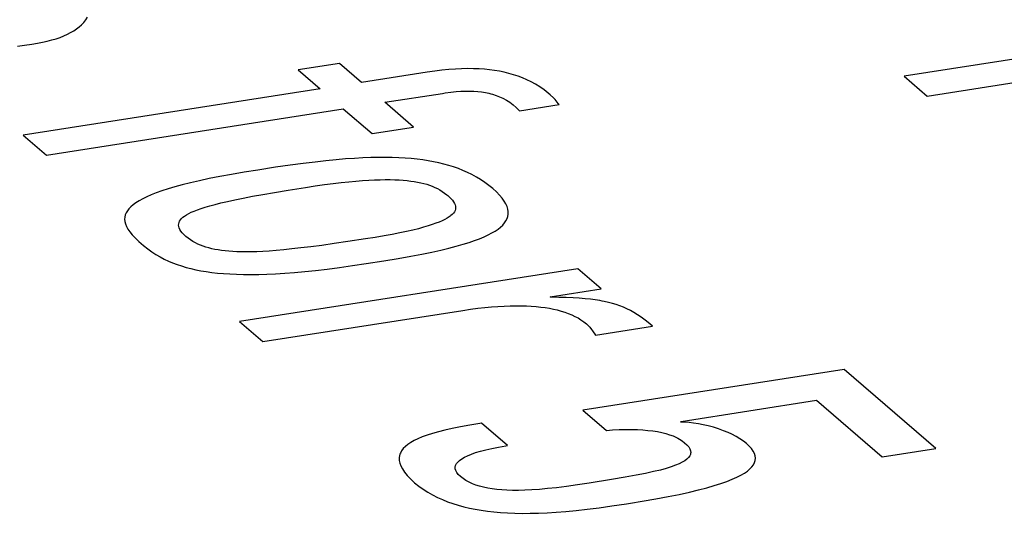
# Model space of a CAD drawing. Header units: millimetres. Extents: x -2579 to 1363, y -329 to 2298.
# Tile 252 of 256: x 1139.85 to 1142.95, y 1195 to 1196.56. Entities that reach past the tile are written whole.
import ezdxf

# ---------------------------------------------------------------- set-up
doc = ezdxf.new("R2010")
doc.units = ezdxf.units.MM
doc.header["$LTSCALE"] = 30.734
doc.layers.get('0').update_dxf_attribs({"linetype": 'CONTINUOUS'})

msp = doc.modelspace()

# ---------------------------------------------------------------- linework, layer by layer
at = {"color": 250, "true_color": 0x1c1c1c}
for p, q in [((1140.0359, 1196.5382), (1140.0435, 1196.5451)), ((1140.0435, 1196.5451), (1140.0505, 1196.5525)), ((1140.0505, 1196.5525), (1140.0568, 1196.5604)), ((1140.0568, 1196.5604), (1140.0624, 1196.569)), ((1139.9875, 1196.5099), (1139.9986, 1196.5148)), ((1139.9986, 1196.5148), (1140.0089, 1196.5201)), ((1140.0089, 1196.5201), (1140.0186, 1196.5257)), ((1140.0186, 1196.5257), (1140.0276, 1196.5318)), ((1140.0276, 1196.5318), (1140.0359, 1196.5382)), ((1143.5732, 1196.5287), (1142.6371, 1196.3828)), ((1139.8413, 1196.4774), (1139.8636, 1196.4802)), ((1139.8636, 1196.4802), (1139.8866, 1196.4836)), ((1139.8866, 1196.4836), (1139.9039, 1196.4865)), ((1139.9039, 1196.4865), (1139.9201, 1196.4897)), ((1139.9201, 1196.4897), (1139.9353, 1196.4932)), ((1139.9353, 1196.4932), (1139.9496, 1196.4969)), ((1139.9496, 1196.4969), (1139.9631, 1196.5009)), ((1139.9631, 1196.5009), (1139.9757, 1196.5053)), ((1139.9757, 1196.5053), (1139.9875, 1196.5099)), ((1142.7102, 1196.3198), (1143.6463, 1196.4657)), ((1140.8569, 1196.4232), (1140.7259, 1196.4028)), ((1140.9264, 1196.3632), (1140.8569, 1196.4232)), ((1140.7259, 1196.4028), (1140.7954, 1196.3428)), ((1141.1335, 1196.3955), (1140.9264, 1196.3632)), ((1141.1572, 1196.3989), (1141.1335, 1196.3955)), ((1141.1798, 1196.4017), (1141.1572, 1196.3989)), ((1141.2014, 1196.4037), (1141.1798, 1196.4017)), ((1141.222, 1196.4052), (1141.2014, 1196.4037)), ((1141.2418, 1196.4061), (1141.222, 1196.4052)), ((1141.2608, 1196.4065), (1141.2418, 1196.4061)), ((1141.279, 1196.4063), (1141.2608, 1196.4065)), ((1141.2966, 1196.4057), (1141.279, 1196.4063)), ((1141.3135, 1196.4045), (1141.2966, 1196.4057)), ((1141.3299, 1196.4029), (1141.3135, 1196.4045)), ((1141.3458, 1196.4008), (1141.3299, 1196.4029)), ((1141.3612, 1196.3982), (1141.3458, 1196.4008)), ((1141.3763, 1196.3951), (1141.3612, 1196.3982)), ((1141.3911, 1196.3915), (1141.3763, 1196.3951)), ((1141.4056, 1196.3873), (1141.3911, 1196.3915)), ((1141.4199, 1196.3826), (1141.4056, 1196.3873)), ((1141.4339, 1196.3772), (1141.4199, 1196.3826)), ((1141.4477, 1196.3712), (1141.4339, 1196.3772)), ((1141.4614, 1196.3645), (1141.4477, 1196.3712)), ((1141.4749, 1196.357), (1141.4614, 1196.3645)), ((1141.4883, 1196.3486), (1141.4749, 1196.357)), ((1142.6371, 1196.3828), (1142.7102, 1196.3198)), ((1140.7954, 1196.3428), (1139.8594, 1196.1969)), ((1140.9995, 1196.3001), (1141.1812, 1196.3284)), ((1141.1812, 1196.3284), (1141.1893, 1196.3297)), ((1141.1893, 1196.3297), (1141.2074, 1196.3321)), ((1141.2074, 1196.3321), (1141.224, 1196.3338)), ((1141.224, 1196.3338), (1141.2394, 1196.3349)), ((1141.2394, 1196.3349), (1141.2538, 1196.3355)), ((1141.2538, 1196.3355), (1141.2674, 1196.3356)), ((1141.2674, 1196.3356), (1141.2803, 1196.3352)), ((1141.2803, 1196.3352), (1141.2927, 1196.3343)), ((1141.2927, 1196.3343), (1141.3048, 1196.3329)), ((1141.3048, 1196.3329), (1141.3165, 1196.331)), ((1141.3165, 1196.331), (1141.3279, 1196.3286)), ((1141.3279, 1196.3286), (1141.3336, 1196.3272)), ((1141.3336, 1196.3272), (1141.3392, 1196.3256)), ((1141.3392, 1196.3256), (1141.3503, 1196.322)), ((1141.5016, 1196.3393), (1141.4883, 1196.3486)), ((1141.5148, 1196.3289), (1141.5016, 1196.3393)), ((1141.5205, 1196.3241), (1141.5148, 1196.3289)), ((1141.5318, 1196.3138), (1141.5205, 1196.3241)), ((1141.0904, 1196.2217), (1140.9995, 1196.3001)), ((1141.3503, 1196.322), (1141.3612, 1196.3177)), ((1141.3612, 1196.3177), (1141.372, 1196.3128)), ((1141.372, 1196.3128), (1141.3827, 1196.3069)), ((1141.3827, 1196.3069), (1141.3933, 1196.3002)), ((1141.3933, 1196.3002), (1141.4038, 1196.2925)), ((1141.4242, 1196.2737), (1141.5489, 1196.2931)), ((1141.5363, 1196.3092), (1141.5318, 1196.3138)), ((1141.5401, 1196.305), (1141.5363, 1196.3092)), ((1141.5466, 1196.2964), (1141.5401, 1196.305)), ((1141.5489, 1196.2931), (1141.5466, 1196.2964)), ((1139.9325, 1196.1338), (1140.8685, 1196.2797)), ((1140.8685, 1196.2797), (1140.9593, 1196.2013)), ((1141.4038, 1196.2925), (1141.4141, 1196.2837)), ((1141.4141, 1196.2837), (1141.4242, 1196.2737)), ((1140.9593, 1196.2013), (1141.0904, 1196.2217)), ((1139.8594, 1196.1969), (1139.9325, 1196.1338)), ((1140.7422, 1196.1071), (1140.7011, 1196.1015)), ((1140.7797, 1196.1117), (1140.7422, 1196.1071)), ((1140.814, 1196.1156), (1140.7797, 1196.1117)), ((1140.8459, 1196.1187), (1140.814, 1196.1156)), ((1140.8757, 1196.1212), (1140.8459, 1196.1187)), ((1140.9037, 1196.1232), (1140.8757, 1196.1212)), ((1140.9301, 1196.1247), (1140.9037, 1196.1232)), ((1140.9551, 1196.1256), (1140.9301, 1196.1247)), ((1140.9788, 1196.1261), (1140.9551, 1196.1256)), ((1141.0014, 1196.1262), (1140.9788, 1196.1261)), ((1141.0229, 1196.1259), (1141.0014, 1196.1262)), ((1141.0436, 1196.1251), (1141.0229, 1196.1259)), ((1141.0635, 1196.124), (1141.0436, 1196.1251)), ((1141.0826, 1196.1224), (1141.0635, 1196.124)), ((1141.1011, 1196.1205), (1141.0826, 1196.1224)), ((1141.1189, 1196.1182), (1141.1011, 1196.1205)), ((1141.1363, 1196.1156), (1141.1189, 1196.1182)), ((1141.1531, 1196.1125), (1141.1363, 1196.1156)), ((1141.1695, 1196.109), (1141.1531, 1196.1125)), ((1141.1855, 1196.1051), (1141.1695, 1196.109)), ((1140.5556, 1196.0794), (1140.5159, 1196.0725)), ((1140.5987, 1196.0863), (1140.5556, 1196.0794)), ((1140.6548, 1196.0949), (1140.5987, 1196.0863)), ((1140.7011, 1196.1015), (1140.6548, 1196.0949)), ((1141.2012, 1196.1008), (1141.1855, 1196.1051)), ((1141.2165, 1196.096), (1141.2012, 1196.1008)), ((1141.2314, 1196.0907), (1141.2165, 1196.096)), ((1141.246, 1196.0849), (1141.2314, 1196.0907)), ((1141.2604, 1196.0786), (1141.246, 1196.0849)), ((1141.2744, 1196.0718), (1141.2604, 1196.0786)), ((1140.3868, 1196.046), (1140.3609, 1196.0395)), ((1140.415, 1196.0525), (1140.3868, 1196.046)), ((1140.4458, 1196.0591), (1140.415, 1196.0525)), ((1140.4794, 1196.0658), (1140.4458, 1196.0591)), ((1140.5159, 1196.0725), (1140.4794, 1196.0658)), ((1140.8367, 1196.044), (1140.8622, 1196.047)), ((1140.8622, 1196.047), (1140.886, 1196.0495)), ((1140.886, 1196.0495), (1140.9084, 1196.0516)), ((1140.9084, 1196.0516), (1140.9293, 1196.0532)), ((1140.9293, 1196.0532), (1140.949, 1196.0545)), ((1140.949, 1196.0545), (1140.9674, 1196.0554)), ((1140.9674, 1196.0554), (1140.9847, 1196.0559)), ((1140.9847, 1196.0559), (1141.001, 1196.0561)), ((1141.001, 1196.0561), (1141.0163, 1196.0561)), ((1141.0163, 1196.0561), (1141.0308, 1196.0557)), ((1141.0308, 1196.0557), (1141.0445, 1196.0551)), ((1141.0445, 1196.0551), (1141.0574, 1196.0542)), ((1141.0574, 1196.0542), (1141.0696, 1196.0531)), ((1141.0696, 1196.0531), (1141.0755, 1196.0524)), ((1141.0755, 1196.0524), (1141.0813, 1196.0517)), ((1141.0813, 1196.0517), (1141.0923, 1196.0501)), ((1141.0923, 1196.0501), (1141.1028, 1196.0482)), ((1141.1028, 1196.0482), (1141.1129, 1196.0461)), ((1141.1129, 1196.0461), (1141.1225, 1196.0438)), ((1141.2881, 1196.0643), (1141.2744, 1196.0718)), ((1141.3016, 1196.0562), (1141.2881, 1196.0643)), ((1141.3147, 1196.0474), (1141.3016, 1196.0562)), ((1141.3276, 1196.0378), (1141.3147, 1196.0474)), ((1140.2789, 1196.0142), (1140.263, 1196.008)), ((1140.2965, 1196.0205), (1140.2789, 1196.0142)), ((1140.3159, 1196.0268), (1140.2965, 1196.0205)), ((1140.3374, 1196.0331), (1140.3159, 1196.0268)), ((1140.3609, 1196.0395), (1140.3374, 1196.0331)), ((1140.6148, 1196.0095), (1140.652, 1196.0159)), ((1140.652, 1196.0159), (1140.6943, 1196.023)), ((1140.6943, 1196.023), (1140.7492, 1196.0317)), ((1140.7492, 1196.0317), (1140.7803, 1196.0364)), ((1140.7803, 1196.0364), (1140.8094, 1196.0405)), ((1140.8094, 1196.0405), (1140.8367, 1196.044)), ((1141.1225, 1196.0438), (1141.1317, 1196.0412)), ((1141.1317, 1196.0412), (1141.1405, 1196.0383)), ((1141.1405, 1196.0383), (1141.1491, 1196.0351)), ((1141.1491, 1196.0351), (1141.1573, 1196.0316)), ((1141.1573, 1196.0316), (1141.1654, 1196.0278)), ((1141.1654, 1196.0278), (1141.1731, 1196.0236)), ((1141.1731, 1196.0236), (1141.1807, 1196.0189)), ((1141.1807, 1196.0189), (1141.1881, 1196.0138)), ((1141.1881, 1196.0138), (1141.1954, 1196.0082)), ((1141.3402, 1196.0276), (1141.3276, 1196.0378)), ((1141.3516, 1196.0171), (1141.3402, 1196.0276)), ((1141.3614, 1196.0071), (1141.3516, 1196.0171)), ((1140.2148, 1195.9832), (1140.2062, 1195.9769)), ((1140.2247, 1195.9894), (1140.2148, 1195.9832)), ((1140.236, 1195.9956), (1140.2247, 1195.9894)), ((1140.2487, 1196.0018), (1140.236, 1195.9956)), ((1140.263, 1196.008), (1140.2487, 1196.0018)), ((1140.4645, 1195.9779), (1140.4829, 1195.9826)), ((1140.4829, 1195.9826), (1140.5036, 1195.9874)), ((1140.5036, 1195.9874), (1140.5268, 1195.9925)), ((1140.5268, 1195.9925), (1140.5527, 1195.9978)), ((1140.5527, 1195.9978), (1140.5819, 1196.0034)), ((1140.5819, 1196.0034), (1140.6148, 1196.0095)), ((1141.1954, 1196.0082), (1141.1986, 1196.0055)), ((1141.1986, 1196.0055), (1141.2017, 1196.0028)), ((1141.2017, 1196.0028), (1141.2077, 1195.9969)), ((1141.2077, 1195.9969), (1141.2126, 1195.9914)), ((1141.2126, 1195.9914), (1141.2165, 1195.9862)), ((1141.2165, 1195.9862), (1141.2193, 1195.9812)), ((1141.3695, 1195.9975), (1141.3614, 1196.0071)), ((1141.3761, 1195.9883), (1141.3695, 1195.9975)), ((1141.3812, 1195.9795), (1141.3761, 1195.9883)), ((1140.1877, 1195.9579), (1140.1839, 1195.9513)), ((1140.1927, 1195.9643), (1140.1877, 1195.9579)), ((1140.1988, 1195.9706), (1140.1927, 1195.9643)), ((1140.2062, 1195.9769), (1140.1988, 1195.9706)), ((1140.3811, 1195.9488), (1140.3891, 1195.9528)), ((1140.3891, 1195.9528), (1140.3982, 1195.9567)), ((1140.3982, 1195.9567), (1140.4086, 1195.9608)), ((1140.4086, 1195.9608), (1140.4202, 1195.9649)), ((1140.4202, 1195.9649), (1140.4333, 1195.9691)), ((1140.4333, 1195.9691), (1140.448, 1195.9735)), ((1140.448, 1195.9735), (1140.4645, 1195.9779)), ((1141.2189, 1195.9546), (1141.216, 1195.9505)), ((1141.2209, 1195.9588), (1141.2189, 1195.9546)), ((1141.2193, 1195.9812), (1141.2213, 1195.9764)), ((1141.2222, 1195.963), (1141.2209, 1195.9588)), ((1141.2213, 1195.9764), (1141.2224, 1195.9718)), ((1141.2227, 1195.9674), (1141.2222, 1195.963)), ((1141.2224, 1195.9718), (1141.2227, 1195.9674)), ((1141.385, 1195.971), (1141.3812, 1195.9795)), ((1141.3874, 1195.9629), (1141.385, 1195.971)), ((1141.3886, 1195.955), (1141.3874, 1195.9629)), ((1141.3886, 1195.9474), (1141.3886, 1195.955)), ((1140.1796, 1195.9378), (1140.1791, 1195.9308)), ((1140.1791, 1195.9308), (1140.1798, 1195.9235)), ((1140.1812, 1195.9446), (1140.1796, 1195.9378)), ((1140.1798, 1195.9235), (1140.1817, 1195.916)), ((1140.1839, 1195.9513), (1140.1812, 1195.9446)), ((1140.3496, 1195.9168), (1140.3507, 1195.921)), ((1140.3507, 1195.921), (1140.3526, 1195.9251)), ((1140.3526, 1195.9251), (1140.3552, 1195.9292)), ((1140.3552, 1195.9292), (1140.3587, 1195.9332)), ((1140.3587, 1195.9332), (1140.363, 1195.9371)), ((1140.363, 1195.9371), (1140.3681, 1195.941)), ((1140.3681, 1195.941), (1140.3741, 1195.9449)), ((1140.3741, 1195.9449), (1140.3811, 1195.9488)), ((1141.1714, 1195.9222), (1141.1609, 1195.9181)), ((1141.1807, 1195.9263), (1141.1714, 1195.9222)), ((1141.189, 1195.9303), (1141.1807, 1195.9263)), ((1141.1962, 1195.9343), (1141.189, 1195.9303)), ((1141.2025, 1195.9384), (1141.1962, 1195.9343)), ((1141.2053, 1195.9404), (1141.2025, 1195.9384)), ((1141.2079, 1195.9424), (1141.2053, 1195.9404)), ((1141.2124, 1195.9464), (1141.2079, 1195.9424)), ((1141.216, 1195.9505), (1141.2124, 1195.9464)), ((1141.377, 1195.9192), (1141.3816, 1195.9259)), ((1141.3816, 1195.9259), (1141.385, 1195.9329)), ((1141.385, 1195.9329), (1141.3874, 1195.94)), ((1141.3874, 1195.94), (1141.3886, 1195.9474)), ((1140.1817, 1195.916), (1140.1849, 1195.9081)), ((1140.1849, 1195.9081), (1140.1894, 1195.8999)), ((1140.1894, 1195.8999), (1140.1954, 1195.8912)), ((1140.1954, 1195.8912), (1140.2029, 1195.8819)), ((1140.3493, 1195.9125), (1140.3496, 1195.9168)), ((1140.3499, 1195.908), (1140.3493, 1195.9125)), ((1140.3512, 1195.9034), (1140.3499, 1195.908)), ((1140.3534, 1195.8986), (1140.3512, 1195.9034)), ((1140.3566, 1195.8935), (1140.3534, 1195.8986)), ((1140.3608, 1195.8882), (1140.3566, 1195.8935)), ((1141.0681, 1195.8924), (1141.0466, 1195.8878)), ((1141.0876, 1195.8968), (1141.0681, 1195.8924)), ((1141.1054, 1195.9012), (1141.0876, 1195.8968)), ((1141.1215, 1195.9056), (1141.1054, 1195.9012)), ((1141.136, 1195.9098), (1141.1215, 1195.9056)), ((1141.1491, 1195.914), (1141.136, 1195.9098)), ((1141.1609, 1195.9181), (1141.1491, 1195.914)), ((1141.3373, 1195.8876), (1141.3476, 1195.8937)), ((1141.3476, 1195.8937), (1141.3567, 1195.8999)), ((1141.3567, 1195.8999), (1141.3646, 1195.9062)), ((1141.3646, 1195.9062), (1141.3713, 1195.9126)), ((1141.3713, 1195.9126), (1141.377, 1195.9192)), ((1140.2029, 1195.8819), (1140.2123, 1195.872)), ((1140.2123, 1195.872), (1140.2236, 1195.8612)), ((1140.2236, 1195.8612), (1140.231, 1195.8547)), ((1140.3661, 1195.8827), (1140.3608, 1195.8882)), ((1140.3725, 1195.8767), (1140.3661, 1195.8827)), ((1140.3796, 1195.8709), (1140.3725, 1195.8767)), ((1140.387, 1195.8657), (1140.3796, 1195.8709)), ((1140.3945, 1195.8609), (1140.387, 1195.8657)), ((1140.4022, 1195.8565), (1140.3945, 1195.8609)), ((1140.8827, 1195.8602), (1140.8395, 1195.8539)), ((1140.9381, 1195.8686), (1140.8827, 1195.8602)), ((1140.9689, 1195.8736), (1140.9381, 1195.8686)), ((1140.9971, 1195.8784), (1140.9689, 1195.8736)), ((1141.023, 1195.8832), (1140.9971, 1195.8784)), ((1141.0466, 1195.8878), (1141.023, 1195.8832)), ((1141.2653, 1195.8578), (1141.2828, 1195.8637)), ((1141.2828, 1195.8637), (1141.2986, 1195.8696)), ((1141.2986, 1195.8696), (1141.3129, 1195.8755)), ((1141.3129, 1195.8755), (1141.3258, 1195.8815)), ((1141.3258, 1195.8815), (1141.3373, 1195.8876)), ((1140.231, 1195.8547), (1140.2386, 1195.8482)), ((1140.2386, 1195.8482), (1140.252, 1195.8377)), ((1140.252, 1195.8377), (1140.265, 1195.8284)), ((1140.265, 1195.8284), (1140.2779, 1195.8199)), ((1140.4101, 1195.8526), (1140.4022, 1195.8565)), ((1140.4182, 1195.849), (1140.4101, 1195.8526)), ((1140.4266, 1195.8458), (1140.4182, 1195.849)), ((1140.4353, 1195.8429), (1140.4266, 1195.8458)), ((1140.4443, 1195.8402), (1140.4353, 1195.8429)), ((1140.4537, 1195.8379), (1140.4443, 1195.8402)), ((1140.4634, 1195.8358), (1140.4537, 1195.8379)), ((1140.4737, 1195.8339), (1140.4634, 1195.8358)), ((1140.4844, 1195.8323), (1140.4737, 1195.8339)), ((1140.4956, 1195.8309), (1140.4844, 1195.8323)), ((1140.5074, 1195.8298), (1140.4956, 1195.8309)), ((1140.52, 1195.829), (1140.5074, 1195.8298)), ((1140.5332, 1195.8283), (1140.52, 1195.829)), ((1140.5474, 1195.828), (1140.5332, 1195.8283)), ((1140.5625, 1195.8279), (1140.5474, 1195.828)), ((1140.5787, 1195.8281), (1140.5625, 1195.8279)), ((1140.596, 1195.8286), (1140.5787, 1195.8281)), ((1140.6147, 1195.8295), (1140.596, 1195.8286)), ((1140.6349, 1195.8307), (1140.6147, 1195.8295)), ((1140.6569, 1195.8324), (1140.6349, 1195.8307)), ((1140.6807, 1195.8345), (1140.6569, 1195.8324)), ((1140.7067, 1195.8371), (1140.6807, 1195.8345)), ((1140.7351, 1195.8403), (1140.7067, 1195.8371)), ((1140.7664, 1195.844), (1140.7351, 1195.8403)), ((1140.801, 1195.8485), (1140.7664, 1195.844)), ((1140.8395, 1195.8539), (1140.801, 1195.8485)), ((1141.1163, 1195.8211), (1141.1477, 1195.8275)), ((1141.1477, 1195.8275), (1141.176, 1195.8338)), ((1141.176, 1195.8338), (1141.2017, 1195.8399)), ((1141.2017, 1195.8399), (1141.225, 1195.8459)), ((1141.225, 1195.8459), (1141.2461, 1195.8518)), ((1141.2461, 1195.8518), (1141.2653, 1195.8578)), ((1140.2779, 1195.8199), (1140.2908, 1195.8123)), ((1140.2908, 1195.8123), (1140.3039, 1195.8054)), ((1140.3039, 1195.8054), (1140.3171, 1195.7991)), ((1140.3171, 1195.7991), (1140.3305, 1195.7934)), ((1140.9408, 1195.7909), (1140.9966, 1195.7998)), ((1140.9966, 1195.7998), (1141.0418, 1195.8074)), ((1141.0418, 1195.8074), (1141.0812, 1195.8145)), ((1141.0812, 1195.8145), (1141.1163, 1195.8211)), ((1140.3305, 1195.7934), (1140.3443, 1195.7881)), ((1140.3443, 1195.7881), (1140.3584, 1195.7834)), ((1140.3584, 1195.7834), (1140.373, 1195.7791)), ((1140.373, 1195.7791), (1140.3879, 1195.7751)), ((1140.3879, 1195.7751), (1140.4035, 1195.7716)), ((1140.4035, 1195.7716), (1140.4195, 1195.7685)), ((1140.4195, 1195.7685), (1140.4363, 1195.7657)), ((1140.4363, 1195.7657), (1140.4537, 1195.7632)), ((1141.6086, 1195.7743), (1140.5417, 1195.608)), ((1140.7146, 1195.763), (1140.747, 1195.7659)), ((1140.747, 1195.7659), (1140.7813, 1195.7695)), ((1140.7813, 1195.7695), (1140.8177, 1195.7737)), ((1140.8177, 1195.7737), (1140.8564, 1195.7787)), ((1140.8564, 1195.7787), (1140.8973, 1195.7844)), ((1140.8973, 1195.7844), (1140.9408, 1195.7909)), ((1141.6817, 1195.7112), (1141.6086, 1195.7743)), ((1140.4537, 1195.7632), (1140.472, 1195.7612)), ((1140.472, 1195.7612), (1140.4911, 1195.7595)), ((1140.4911, 1195.7595), (1140.5111, 1195.7582)), ((1140.5111, 1195.7582), (1140.5321, 1195.7572)), ((1140.5321, 1195.7572), (1140.5542, 1195.7567)), ((1140.5542, 1195.7567), (1140.5774, 1195.7565)), ((1140.5774, 1195.7565), (1140.6019, 1195.7569)), ((1140.6019, 1195.7569), (1140.6277, 1195.7576)), ((1140.6277, 1195.7576), (1140.6551, 1195.7589)), ((1140.6551, 1195.7589), (1140.684, 1195.7607)), ((1140.684, 1195.7607), (1140.7146, 1195.763)), ((1141.5211, 1195.6862), (1141.6817, 1195.7112)), ((1141.5229, 1195.6846), (1141.5211, 1195.6862)), ((1141.5485, 1195.6843), (1141.5229, 1195.6846)), ((1141.5718, 1195.6837), (1141.5485, 1195.6843)), ((1141.5932, 1195.6828), (1141.5718, 1195.6837)), ((1141.6127, 1195.6816), (1141.5932, 1195.6828)), ((1141.6308, 1195.68), (1141.6127, 1195.6816)), ((1141.6476, 1195.6783), (1141.6308, 1195.68)), ((1141.6632, 1195.6762), (1141.6476, 1195.6783)), ((1141.6779, 1195.6739), (1141.6632, 1195.6762)), ((1141.6849, 1195.6726), (1141.6779, 1195.6739)), ((1141.6917, 1195.6712), (1141.6849, 1195.6726)), ((1140.6147, 1195.5449), (1141.2457, 1195.6433)), ((1141.2457, 1195.6433), (1141.2697, 1195.6468)), ((1141.2697, 1195.6468), (1141.2927, 1195.6498)), ((1141.2927, 1195.6498), (1141.3148, 1195.6522)), ((1141.3148, 1195.6522), (1141.336, 1195.6542)), ((1141.336, 1195.6542), (1141.3564, 1195.6558)), ((1141.3564, 1195.6558), (1141.3758, 1195.6569)), ((1141.3758, 1195.6569), (1141.3945, 1195.6576)), ((1141.3945, 1195.6576), (1141.4123, 1195.6579)), ((1141.4123, 1195.6579), (1141.4294, 1195.6578)), ((1141.4294, 1195.6578), (1141.4458, 1195.6573)), ((1141.4458, 1195.6573), (1141.4615, 1195.6565)), ((1141.4615, 1195.6565), (1141.4766, 1195.6554)), ((1141.4766, 1195.6554), (1141.491, 1195.6538)), ((1141.491, 1195.6538), (1141.5049, 1195.652)), ((1141.5049, 1195.652), (1141.5183, 1195.6498)), ((1141.5183, 1195.6498), (1141.5311, 1195.6473)), ((1141.5311, 1195.6473), (1141.5435, 1195.6445)), ((1141.5435, 1195.6445), (1141.5555, 1195.6412)), ((1141.5555, 1195.6412), (1141.567, 1195.6376)), ((1141.7048, 1195.6683), (1141.6917, 1195.6712)), ((1141.7172, 1195.6651), (1141.7048, 1195.6683)), ((1141.7291, 1195.6615), (1141.7172, 1195.6651)), ((1141.7406, 1195.6575), (1141.7291, 1195.6615)), ((1141.7518, 1195.6532), (1141.7406, 1195.6575)), ((1141.7628, 1195.6483), (1141.7518, 1195.6532)), ((1141.7738, 1195.6428), (1141.7628, 1195.6483)), ((1141.7848, 1195.6366), (1141.7738, 1195.6428)), ((1141.567, 1195.6376), (1141.5781, 1195.6336)), ((1141.5781, 1195.6336), (1141.5888, 1195.6293)), ((1141.5888, 1195.6293), (1141.599, 1195.6244)), ((1141.599, 1195.6244), (1141.6088, 1195.6192)), ((1141.6088, 1195.6192), (1141.6181, 1195.6134)), ((1141.6181, 1195.6134), (1141.627, 1195.6072)), ((1141.7961, 1195.6296), (1141.7848, 1195.6366)), ((1141.8079, 1195.6215), (1141.7961, 1195.6296)), ((1141.8207, 1195.6119), (1141.8079, 1195.6215)), ((1141.835, 1195.6003), (1141.8207, 1195.6119)), ((1140.5417, 1195.608), (1140.6147, 1195.5449)), ((1141.627, 1195.6072), (1141.6354, 1195.6005)), ((1141.6354, 1195.6005), (1141.6407, 1195.5954)), ((1141.6407, 1195.5954), (1141.6456, 1195.5898)), ((1141.6456, 1195.5898), (1141.6508, 1195.5829)), ((1141.6508, 1195.5829), (1141.6539, 1195.5786)), ((1141.664, 1195.5649), (1141.8436, 1195.5929)), ((1141.8436, 1195.5929), (1141.835, 1195.6003)), ((1141.6539, 1195.5786), (1141.664, 1195.5649)), ((1142.4482, 1195.4565), (1141.6242, 1195.3281)), ((1142.7369, 1195.2073), (1142.4482, 1195.4565)), ((1141.9343, 1195.2929), (1142.3611, 1195.3594)), ((1142.3611, 1195.3594), (1142.5678, 1195.1809)), ((1141.6242, 1195.3281), (1141.6981, 1195.2643)), ((1141.2124, 1195.2706), (1141.1892, 1195.2653)), ((1141.2382, 1195.2759), (1141.2124, 1195.2706)), ((1141.2671, 1195.2812), (1141.2382, 1195.2759)), ((1141.2995, 1195.2866), (1141.2671, 1195.2812)), ((1141.3046, 1195.2874), (1141.2995, 1195.2866)), ((1141.3866, 1195.2166), (1141.3046, 1195.2874)), ((1141.9319, 1195.2907), (1141.9343, 1195.2929)), ((1141.945, 1195.2901), (1141.9319, 1195.2907)), ((1141.9588, 1195.289), (1141.945, 1195.2901)), ((1141.9732, 1195.2873), (1141.9588, 1195.289)), ((1141.9882, 1195.285), (1141.9732, 1195.2873)), ((1142.0036, 1195.282), (1141.9882, 1195.285)), ((1142.0195, 1195.2784), (1142.0036, 1195.282)), ((1142.0355, 1195.274), (1142.0195, 1195.2784)), ((1142.0514, 1195.269), (1142.0355, 1195.274)), ((1142.0672, 1195.2634), (1142.0514, 1195.269)), ((1141.104, 1195.2378), (1141.092, 1195.232)), ((1141.1175, 1195.2435), (1141.104, 1195.2378)), ((1141.1327, 1195.2491), (1141.1175, 1195.2435)), ((1141.1495, 1195.2546), (1141.1327, 1195.2491)), ((1141.1683, 1195.26), (1141.1495, 1195.2546)), ((1141.1892, 1195.2653), (1141.1683, 1195.26)), ((1141.6981, 1195.2643), (1141.7174, 1195.2657)), ((1141.7174, 1195.2657), (1141.7384, 1195.2668)), ((1141.7384, 1195.2668), (1141.7585, 1195.2674)), ((1141.7585, 1195.2674), (1141.7776, 1195.2674)), ((1141.7776, 1195.2674), (1141.7958, 1195.2669)), ((1141.7958, 1195.2669), (1141.813, 1195.2659)), ((1141.813, 1195.2659), (1141.8293, 1195.2645)), ((1141.8293, 1195.2645), (1141.8447, 1195.2626)), ((1141.8447, 1195.2626), (1141.8591, 1195.2603)), ((1141.8591, 1195.2603), (1141.8727, 1195.2575)), ((1141.8727, 1195.2575), (1141.8855, 1195.2543)), ((1141.8855, 1195.2543), (1141.8974, 1195.2507)), ((1141.8974, 1195.2507), (1141.9086, 1195.2467)), ((1141.9086, 1195.2467), (1141.9189, 1195.2421)), ((1141.9189, 1195.2421), (1141.9238, 1195.2397)), ((1141.9238, 1195.2397), (1141.9285, 1195.2371)), ((1142.0823, 1195.2572), (1142.0672, 1195.2634)), ((1142.0937, 1195.2521), (1142.0823, 1195.2572)), ((1142.1072, 1195.2452), (1142.0937, 1195.2521)), ((1142.1195, 1195.238), (1142.1072, 1195.2452)), ((1142.1303, 1195.2306), (1142.1195, 1195.238)), ((1141.0579, 1195.2069), (1141.0526, 1195.2001)), ((1141.0644, 1195.2135), (1141.0579, 1195.2069)), ((1141.0723, 1195.2199), (1141.0644, 1195.2135)), ((1141.0815, 1195.226), (1141.0723, 1195.2199)), ((1141.092, 1195.232), (1141.0815, 1195.226)), ((1141.3182, 1195.2032), (1141.3372, 1195.2075)), ((1141.3372, 1195.2075), (1141.358, 1195.2117)), ((1141.358, 1195.2117), (1141.3806, 1195.2156)), ((1141.3806, 1195.2156), (1141.3866, 1195.2166)), ((1141.9285, 1195.2371), (1141.9372, 1195.2316)), ((1141.9372, 1195.2316), (1141.945, 1195.2255)), ((1141.945, 1195.2255), (1141.9523, 1195.2185)), ((1141.9523, 1195.2185), (1141.9577, 1195.212)), ((1141.9577, 1195.212), (1141.9614, 1195.2057)), ((1142.1397, 1195.2232), (1142.1303, 1195.2306)), ((1142.1487, 1195.2148), (1142.1397, 1195.2232)), ((1142.1558, 1195.2067), (1142.1487, 1195.2148)), ((1142.1613, 1195.1989), (1142.1558, 1195.2067)), ((1142.5678, 1195.1809), (1142.7369, 1195.2073)), ((1141.046, 1195.1855), (1141.0448, 1195.1777)), ((1141.0448, 1195.1777), (1141.0449, 1195.1695)), ((1141.0472, 1195.1892), (1141.046, 1195.1855)), ((1141.0486, 1195.1929), (1141.0472, 1195.1892)), ((1141.0526, 1195.2001), (1141.0486, 1195.1929)), ((1141.2421, 1195.1746), (1141.2506, 1195.1796)), ((1141.2506, 1195.1796), (1141.2607, 1195.1845)), ((1141.2607, 1195.1845), (1141.2724, 1195.1893)), ((1141.2724, 1195.1893), (1141.2859, 1195.194)), ((1141.2859, 1195.194), (1141.3011, 1195.1987)), ((1141.3011, 1195.1987), (1141.3182, 1195.2032)), ((1141.9573, 1195.1784), (1141.9522, 1195.1734)), ((1141.9609, 1195.1835), (1141.9573, 1195.1784)), ((1141.9632, 1195.1887), (1141.9609, 1195.1835)), ((1141.9614, 1195.2057), (1141.9635, 1195.1998)), ((1141.9638, 1195.1914), (1141.9632, 1195.1887)), ((1141.9635, 1195.1998), (1141.9641, 1195.1942)), ((1141.9641, 1195.1942), (1141.9638, 1195.1914)), ((1142.1651, 1195.1913), (1142.1613, 1195.1989)), ((1142.1674, 1195.1839), (1142.1651, 1195.1913)), ((1142.1682, 1195.1767), (1142.1674, 1195.1839)), ((1142.1676, 1195.1697), (1142.1682, 1195.1767)), ((1141.0449, 1195.1695), (1141.0466, 1195.161)), ((1141.0466, 1195.161), (1141.0498, 1195.152)), ((1141.0498, 1195.152), (1141.0548, 1195.1425)), ((1141.2215, 1195.1485), (1141.2228, 1195.1539)), ((1141.2217, 1195.1429), (1141.2215, 1195.1485)), ((1141.2228, 1195.1539), (1141.2255, 1195.1593)), ((1141.2255, 1195.1593), (1141.2296, 1195.1645)), ((1141.2296, 1195.1645), (1141.2352, 1195.1696)), ((1141.2352, 1195.1696), (1141.2421, 1195.1746)), ((1141.887, 1195.1443), (1141.8685, 1195.1392)), ((1141.9028, 1195.1492), (1141.887, 1195.1443)), ((1141.9164, 1195.1541), (1141.9028, 1195.1492)), ((1141.9279, 1195.1589), (1141.9164, 1195.1541)), ((1141.9376, 1195.1637), (1141.9279, 1195.1589)), ((1141.9457, 1195.1685), (1141.9376, 1195.1637)), ((1141.9522, 1195.1734), (1141.9457, 1195.1685)), ((1142.1507, 1195.1426), (1142.1571, 1195.1492)), ((1142.1571, 1195.1492), (1142.162, 1195.156)), ((1142.162, 1195.156), (1142.1655, 1195.1628)), ((1142.1655, 1195.1628), (1142.1676, 1195.1697)), ((1141.0548, 1195.1425), (1141.0615, 1195.1326)), ((1141.0615, 1195.1326), (1141.0701, 1195.1221)), ((1141.0701, 1195.1221), (1141.0807, 1195.111)), ((1141.2233, 1195.1372), (1141.2217, 1195.1429)), ((1141.2265, 1195.1313), (1141.2233, 1195.1372)), ((1141.2313, 1195.1252), (1141.2265, 1195.1313)), ((1141.2378, 1195.1189), (1141.2313, 1195.1252)), ((1141.2463, 1195.1123), (1141.2378, 1195.1189)), ((1141.7575, 1195.1163), (1141.7144, 1195.109)), ((1141.7926, 1195.1227), (1141.7575, 1195.1163)), ((1141.822, 1195.1285), (1141.7926, 1195.1227)), ((1141.8471, 1195.134), (1141.822, 1195.1285)), ((1141.8685, 1195.1392), (1141.8471, 1195.134)), ((1142.0948, 1195.1098), (1142.1094, 1195.1163)), ((1142.1094, 1195.1163), (1142.1223, 1195.1229)), ((1142.1223, 1195.1229), (1142.1333, 1195.1294)), ((1142.1333, 1195.1294), (1142.1428, 1195.136)), ((1142.1428, 1195.136), (1142.1507, 1195.1426)), ((1141.0807, 1195.111), (1141.0936, 1195.0992)), ((1141.0936, 1195.0992), (1141.107, 1195.0883)), ((1141.107, 1195.0883), (1141.1208, 1195.0783)), ((1141.2555, 1195.1063), (1141.2463, 1195.1123)), ((1141.2653, 1195.1009), (1141.2555, 1195.1063)), ((1141.2758, 1195.0961), (1141.2653, 1195.1009)), ((1141.2869, 1195.0919), (1141.2758, 1195.0961)), ((1141.2986, 1195.0881), (1141.2869, 1195.0919)), ((1141.311, 1195.0849), (1141.2986, 1195.0881)), ((1141.324, 1195.0821), (1141.311, 1195.0849)), ((1141.3378, 1195.0798), (1141.324, 1195.0821)), ((1141.5409, 1195.0834), (1141.5128, 1195.0804)), ((1141.5719, 1195.0873), (1141.5409, 1195.0834)), ((1141.6068, 1195.0922), (1141.5719, 1195.0873)), ((1141.644, 1195.0978), (1141.6068, 1195.0922)), ((1141.7144, 1195.109), (1141.644, 1195.0978)), ((1141.9889, 1195.0762), (1142.015, 1195.083)), ((1142.015, 1195.083), (1142.0384, 1195.0898)), ((1142.0384, 1195.0898), (1142.0594, 1195.0965)), ((1142.0594, 1195.0965), (1142.0782, 1195.1032)), ((1142.0782, 1195.1032), (1142.0948, 1195.1098)), ((1141.1208, 1195.0783), (1141.1352, 1195.0691)), ((1141.1352, 1195.0691), (1141.15, 1195.0606)), ((1141.15, 1195.0606), (1141.1652, 1195.0528)), ((1141.1652, 1195.0528), (1141.1809, 1195.0457)), ((1141.3524, 1195.0779), (1141.3378, 1195.0798)), ((1141.368, 1195.0765), (1141.3524, 1195.0779)), ((1141.3845, 1195.0755), (1141.368, 1195.0765)), ((1141.4022, 1195.075), (1141.3845, 1195.0755)), ((1141.4212, 1195.0749), (1141.4022, 1195.075)), ((1141.4415, 1195.0754), (1141.4212, 1195.0749)), ((1141.4635, 1195.0764), (1141.4415, 1195.0754)), ((1141.4871, 1195.0781), (1141.4635, 1195.0764)), ((1141.5128, 1195.0804), (1141.4871, 1195.0781)), ((1141.8541, 1195.0479), (1141.8929, 1195.0551)), ((1141.8929, 1195.0551), (1141.9281, 1195.0622)), ((1141.9281, 1195.0622), (1141.96, 1195.0692)), ((1141.96, 1195.0692), (1141.9889, 1195.0762)), ((1141.1809, 1195.0457), (1141.1971, 1195.0392)), ((1141.1971, 1195.0392), (1141.2137, 1195.0333)), ((1141.2137, 1195.0333), (1141.2307, 1195.028)), ((1141.2307, 1195.028), (1141.2482, 1195.0232)), ((1141.2482, 1195.0232), (1141.2661, 1195.019)), ((1141.6375, 1195.0155), (1141.6749, 1195.0201)), ((1141.6749, 1195.0201), (1141.7158, 1195.0258)), ((1141.7158, 1195.0258), (1141.7619, 1195.0327)), ((1141.7619, 1195.0327), (1141.7745, 1195.0346)), ((1141.7745, 1195.0346), (1141.8115, 1195.0405)), ((1141.8115, 1195.0405), (1141.8541, 1195.0479)), ((1141.2661, 1195.019), (1141.2846, 1195.0153)), ((1141.2846, 1195.0153), (1141.3037, 1195.012)), ((1141.3037, 1195.012), (1141.3233, 1195.0092)), ((1141.3233, 1195.0092), (1141.3437, 1195.0069)), ((1141.3437, 1195.0069), (1141.3647, 1195.0051)), ((1141.3647, 1195.0051), (1141.3866, 1195.0037)), ((1141.3866, 1195.0037), (1141.4094, 1195.0028)), ((1141.4094, 1195.0028), (1141.4331, 1195.0024)), ((1141.4331, 1195.0024), (1141.4579, 1195.0026)), ((1141.4579, 1195.0026), (1141.4839, 1195.0032)), ((1141.4839, 1195.0032), (1141.5112, 1195.0044)), ((1141.5112, 1195.0044), (1141.54, 1195.0062)), ((1141.54, 1195.0062), (1141.5705, 1195.0086)), ((1141.5705, 1195.0086), (1141.6029, 1195.0116)), ((1141.6029, 1195.0116), (1141.6375, 1195.0155))]:
    msp.add_line(p, q, dxfattribs=at)

doc.saveas('drawing.dxf')
